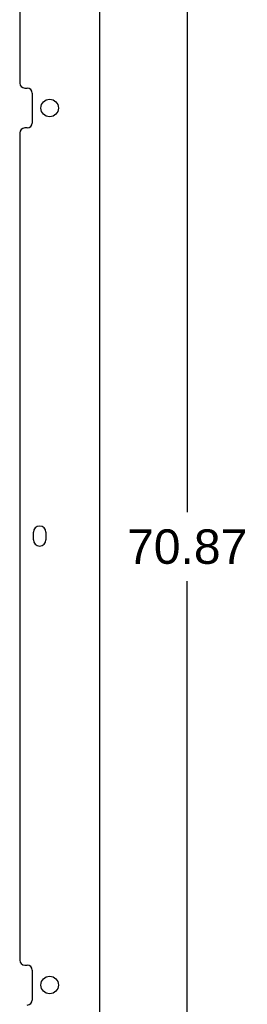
# Model space of a CAD drawing. Header units: inches. Extents: x 0 to 195, y 0 to 126.
# Tile 34 of 41: x 126.78 to 132.48, y 30.99 to 55.64. Entities that reach past the tile are written whole.
import ezdxf

# ---------------------------------------------------------------- set-up
doc = ezdxf.new("R2010")
doc.units = ezdxf.units.IN
doc.header["$LTSCALE"] = 10.747126
doc.header["$MEASUREMENT"] = 0
doc.layers.get('0').update_dxf_attribs({"linetype": 'CONTINUOUS'})
doc.layers.add('DIMENSIONS', color=7, linetype='CONTINUOUS')
doc.styles.get("Standard").update_dxf_attribs({"font": 'arial.ttf'})
doc.dimstyles.new('DIMSTYLE_1', dxfattribs={"dimtxt": 0.862069, "dimasz": 1.149425, "dimexe": 0.09, "dimexo": 0.07, "dimgap": 0.0375, "dimtad": 0, "dimtih": 1, "dimtoh": 1, "dimzin": 4, "dimdsep": 46, "dimtxsty": 'Standard', "dimblk": '_FILLED', "dimblk1": '_FILLED', "dimblk2": '_FILLED', "dimcen": 0.09, "dimazin": 1, "dimtfac": 1, "dimtdec": 3, "dimtofl": 0, "dimtmove": 0, "dimatfit": 3, "dimldrblk": '_FILLED', "dimfxl": 0, "dimtolj": 1, "dimtzin": 4, "dimarcsym": 0})

# ---------------------------------------------------------------- blocks, each defined once
blk = doc.blocks.new('_FILLED')
at = {"color": 0, "linetype": 'ByBlock'}
blk.add_solid([(0, 0), (-1, 0.2), (-1, -0.2)], dxfattribs=at)
blk = doc.blocks.new('*D16')
at = {"layer": 'DIMENSIONS', "color": 2, "linetype": 'Continuous'}
for p, q in [((129.41, 77.88), (132.008, 77.88)), ((130.974, 77.88), (130.974, 43.309)), ((130.974, 7.014), (130.974, 41.585)), ((129.41, 7.014), (132.008, 7.014))]:
    blk.add_line(p, q, dxfattribs=at)
at = {"layer": 'DIMENSIONS', "color": 2, "linetype": 'Continuous', "xscale": 1.1494252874, "yscale": 1.1494252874, "zscale": 1.1494252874}
for p, rotation in [((130.974, 77.88), 90), ((130.974, 7.014), 270)]:
    blk.add_blockref('_FILLED', p, dxfattribs=dict(at, rotation=rotation))
at = {"layer": 'DIMENSIONS', "color": 2, "linetype": 'Continuous', "insert": (130.974, 42.878), "char_height": 0.8621, "width": 3.01243, "attachment_point": 2, "line_spacing_factor": 0.9}
blk.add_mtext('70.87', dxfattribs=at)

msp = doc.modelspace()

# ---------------------------------------------------------------- linework, layer by layer
at = {"color": 3, "linetype": 'Continuous'}
for p, q in [((128.778, 77.776), (128.778, 7.118)), ((126.778, 74.759), (126.778, 54.052)), ((126.903, 53.927), (126.965, 53.927)), ((127.09, 53.802), (127.09, 53.052)), ((126.778, 52.802), (126.778, 32.096)), ((126.965, 52.927), (126.903, 52.927)), ((127.122, 42.618), (127.122, 42.806)), ((127.434, 42.806), (127.434, 42.618)), ((126.903, 31.971), (126.965, 31.971)), ((127.09, 31.846), (127.09, 31.096))]:
    msp.add_line(p, q, dxfattribs=at)
for centre in [(127.528, 53.427), (127.528, 31.471)]:
    msp.add_circle(centre, 0.219, dxfattribs=at)
for centre, radius, start, end in [((126.903, 54.052), 0.125, 180, 270), ((126.965, 53.802), 0.125, 0, 90), ((126.965, 53.052), 0.125, 270, 360), ((126.903, 52.802), 0.125, 90, 180), ((127.278, 42.806), 0.156, 0, 180), ((127.278, 42.618), 0.156, 180, 360), ((126.903, 32.096), 0.125, 180, 270), ((126.965, 31.846), 0.125, 0, 90), ((126.965, 31.096), 0.125, 270, 360)]:
    msp.add_arc(centre, radius, start, end, dxfattribs=at)

# ---------------------------------------------------------------- dimensions: what is measured, and where the dimension line sits
at = {"layer": 'DIMENSIONS', "color": 2, "linetype": 'Continuous'}
dim = msp.add_linear_dim(base=(130.974, 7.014), p1=(129.34, 77.88), p2=(129.34, 7.014), angle=270, text='<>\\P[]', dimstyle='DIMSTYLE_1', dxfattribs=at)
dim.commit()
dim.dimension.update_dxf_attribs({"geometry": '*D16', "text_midpoint": (130.974, 42.442), "dimtype": 160})

doc.saveas('drawing.dxf')
